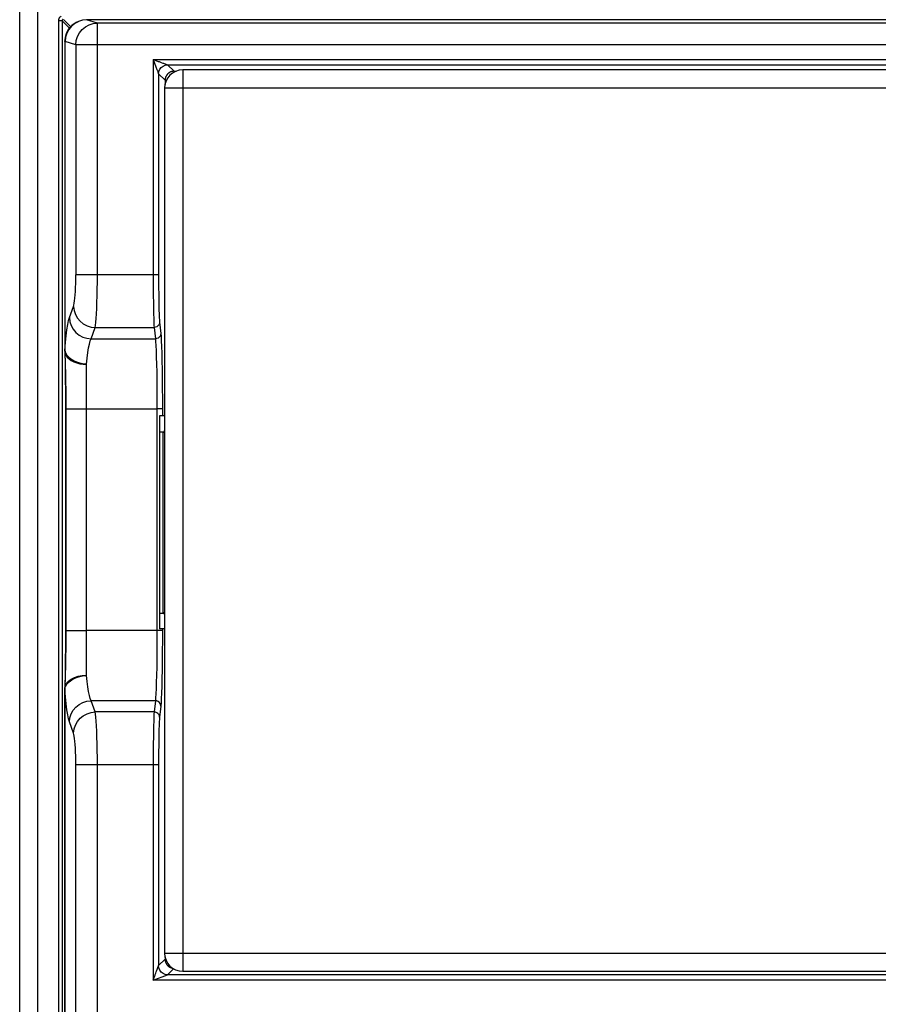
# Model space of a CAD drawing. Extents: x -840 to -217, y -121 to 557.
# Tile 44 of 145: x -632 to -584, y 188 to 242. Entities that reach past the tile are written whole.
import ezdxf

# ---------------------------------------------------------------- set-up
doc = ezdxf.new("R2010")
doc.units = 0
doc.header["$LTSCALE"] = 23.1
doc.layers.add('R912005577_AM_0', color=7, linetype='CONTINUOUS')

msp = doc.modelspace()

# ---------------------------------------------------------------- linework, layer by layer
at = {"layer": 'R912005577_AM_0', "color": 7}
for p, q in [((-630.637, 137.384), (-630.637, 322.384)), ((-631.637, 138.384), (-631.637, 321.384)), ((-629.494, 242.161), (-629.494, 157.614)), ((-629.294, 242.161), (-629.494, 242.161)), ((-629.294, 242.161), (-629.294, 157.614)), ((-628.881, 241.748), (-629.294, 242.161)), ((-628.807, 241.834), (-629.215, 242.242)), ((-628.372, 242.129), (-628.381, 242.126)), ((-627.336, 242.035), (-627.934, 242.214)), ((-540.341, 242.214), (-627.934, 242.214)), ((-627.336, 228.085), (-627.336, 242.035)), ((-540.939, 242.035), (-627.336, 242.035)), ((-629.124, 241.186), (-629.137, 241.011)), ((-629.086, 241.358), (-629.124, 241.186)), ((-629.137, 241.012), (-629.137, 223.852)), ((-629.132, 241.011), (-629.137, 241.011)), ((-629.126, 241.014), (-629.132, 241.011)), ((-629.132, 241.011), (-629.132, 223.9)), ((-628.531, 240.836), (-629.126, 241.014)), ((-628.531, 240.836), (-628.531, 228.085)), ((-539.743, 240.836), (-628.531, 240.836)), ((-624.246, 240.023), (-624.246, 228.085)), ((-624.246, 240.023), (-624.095, 239.62)), ((-624.246, 240.023), (-544.028, 240.023)), ((-624.095, 239.967), (-623.96, 239.916)), ((-624.095, 239.62), (-624.034, 239.459)), ((-623.808, 239.859), (-623.711, 239.823)), ((-623.711, 239.823), (-623.682, 239.812)), ((-623.446, 239.723), (-623.087, 239.364)), ((-623.446, 239.723), (-544.828, 239.723)), ((-623.979, 239.312), (-623.972, 239.293)), ((-623.972, 239.293), (-623.949, 239.232)), ((-623.946, 239.223), (-623.946, 228.085)), ((-623.946, 239.223), (-623.587, 238.864)), ((-623.087, 239.364), (-622.979, 239.364)), ((-622.611, 239.438), (-622.611, 189.491)), ((-545.664, 239.438), (-622.611, 239.438)), ((-623.611, 238.438), (-623.611, 219.794)), ((-544.664, 238.438), (-623.611, 238.438)), ((-623.587, 238.864), (-623.587, 238.641)), ((-623.946, 228.085), (-628.531, 228.085)), ((-628.881, 225.712), (-628.652, 226.334)), ((-623.892, 225.458), (-623.823, 224.837)), ((-627.686, 224.545), (-627.457, 225.166)), ((-627.457, 225.166), (-624.192, 225.166)), ((-624.192, 225.166), (-624.123, 224.545)), ((-629.132, 223.9), (-629.098, 224.33)), ((-627.686, 224.545), (-624.123, 224.545)), ((-629.132, 223.625), (-629.129, 223.536)), ((-629.129, 223.536), (-629.125, 223.38)), ((-629.127, 223.232), (-629.124, 223.093)), ((-629.125, 223.38), (-629.12, 223.197)), ((-628.903, 223.499), (-628.754, 223.388)), ((-627.937, 205.889), (-627.937, 223.14)), ((-629.105, 220.653), (-629.105, 208.376)), ((-629.083, 220.653), (-629.105, 220.653)), ((-629.083, 220.653), (-629.083, 208.376)), ((-629.083, 220.653), (-627.937, 220.653)), ((-627.937, 220.653), (-624.037, 220.653)), ((-624.037, 220.653), (-624.037, 208.376)), ((-623.737, 220.653), (-624.037, 220.653)), ((-623.737, 220.653), (-623.737, 220.264)), ((-623.887, 220.264), (-623.887, 208.464)), ((-623.611, 220.264), (-623.887, 220.264)), ((-623.61, 219.956), (-623.611, 219.794)), ((-623.887, 219.39), (-623.637, 219.391)), ((-623.715, 219.364), (-623.715, 209.364)), ((-623.715, 219.364), (-623.611, 219.364)), ((-623.637, 219.466), (-623.637, 219.364)), ((-623.887, 209.338), (-623.637, 209.338)), ((-623.611, 209.364), (-623.715, 209.364)), ((-623.637, 209.364), (-623.637, 209.263)), ((-623.611, 208.464), (-623.887, 208.464)), ((-623.737, 208.464), (-623.737, 208.376)), ((-629.083, 208.376), (-629.105, 208.376)), ((-629.083, 208.376), (-627.937, 208.376)), ((-624.037, 208.376), (-627.937, 208.376)), ((-623.737, 208.376), (-624.037, 208.376)), ((-623.737, 208.376), (-623.738, 207.8)), ((-623.611, 207.943), (-623.611, 190.491)), ((-629.125, 205.882), (-629.128, 205.732)), ((-629.123, 206.048), (-629.125, 205.882)), ((-629.137, 205.174), (-629.137, 205.13)), ((-629.133, 205.421), (-629.136, 205.27)), ((-629.137, 205.13), (-629.137, 157.664)), ((-629.132, 157.664), (-629.132, 205.128)), ((-627.457, 203.862), (-627.686, 204.484)), ((-624.123, 204.484), (-627.686, 204.484)), ((-624.123, 204.484), (-624.192, 203.862)), ((-623.823, 204.192), (-623.892, 203.57)), ((-624.192, 203.862), (-627.457, 203.862)), ((-628.652, 202.695), (-628.881, 203.316)), ((-628.531, 159.464), (-628.531, 200.943)), ((-628.531, 200.943), (-623.946, 200.943)), ((-627.336, 159.464), (-627.336, 200.943)), ((-624.246, 200.943), (-624.246, 189.005)), ((-623.946, 200.943), (-623.946, 189.805)), ((-623.611, 190.491), (-544.664, 190.491)), ((-623.946, 189.805), (-623.587, 190.164)), ((-623.587, 190.291), (-623.587, 190.164)), ((-624.1, 189.394), (-624.075, 189.461)), ((-624.075, 189.461), (-624.063, 189.493)), ((-623.982, 189.709), (-623.962, 189.763)), ((-623.446, 189.305), (-623.119, 189.633)), ((-622.611, 189.491), (-545.664, 189.491)), ((-624.246, 189.005), (-623.446, 189.305)), ((-544.028, 189.005), (-624.246, 189.005)), ((-544.828, 189.305), (-623.446, 189.305))]:
    msp.add_line(p, q, dxfattribs=at)
for points in [[(-629.339, 242.412), (-629.379, 242.388), (-629.414, 242.357), (-629.446, 242.318), (-629.471, 242.272), (-629.487, 242.22), (-629.494, 242.161)], [(-629.25, 242.233), (-629.261, 242.226), (-629.271, 242.217), (-629.28, 242.206), (-629.288, 242.193), (-629.292, 242.178), (-629.294, 242.161)], [(-629.132, 241.011), (-629.109, 241.246), (-629.042, 241.471), (-628.931, 241.679), (-628.783, 241.861), (-628.601, 242.01), (-628.383, 242.125)], [(-628.372, 242.129), (-628.595, 242.012), (-628.776, 241.863), (-628.924, 241.681), (-629.035, 241.474), (-629.103, 241.248), (-629.126, 241.014)], [(-628.383, 242.125), (-628.507, 242.067), (-628.627, 241.993), (-628.743, 241.9), (-628.85, 241.79), (-628.945, 241.662), (-629.025, 241.517), (-629.086, 241.358)], [(-628.531, 240.836), (-628.509, 241.066), (-628.442, 241.289), (-628.332, 241.497), (-628.183, 241.68), (-628.002, 241.831), (-627.795, 241.943), (-627.57, 242.012), (-627.336, 242.035)], [(-627.934, 242.214), (-628.165, 242.191), (-628.372, 242.129)], [(-624.246, 240.023), (-624.194, 240.004), (-624.095, 239.967)], [(-623.96, 239.916), (-623.919, 239.9), (-623.88, 239.886), (-623.843, 239.872), (-623.808, 239.859)], [(-623.946, 239.223), (-623.929, 239.353), (-623.879, 239.473), (-623.8, 239.577), (-623.696, 239.656), (-623.576, 239.706), (-623.446, 239.723)], [(-623.682, 239.812), (-623.455, 239.726), (-623.449, 239.724), (-623.446, 239.723)], [(-624.034, 239.459), (-624.024, 239.43), (-624.014, 239.404)], [(-624.014, 239.404), (-623.995, 239.354), (-623.979, 239.312)], [(-623.949, 239.232), (-623.947, 239.226), (-623.946, 239.223)], [(-628.652, 226.334), (-628.632, 226.406), (-628.613, 226.507), (-628.595, 226.637), (-628.579, 226.792), (-628.565, 226.971), (-628.553, 227.169), (-628.544, 227.384), (-628.537, 227.611), (-628.533, 227.844), (-628.531, 228.085)], [(-627.457, 225.166), (-627.437, 225.285), (-627.418, 225.454), (-627.4, 225.67), (-627.384, 225.928), (-627.37, 226.226), (-627.358, 226.556), (-627.348, 226.914), (-627.341, 227.293), (-627.337, 227.685), (-627.336, 228.085)], [(-624.246, 228.085), (-624.245, 227.685), (-624.244, 227.292), (-624.24, 226.914), (-624.236, 226.556), (-624.231, 226.225), (-624.225, 225.928), (-624.217, 225.669), (-624.209, 225.454), (-624.201, 225.285), (-624.192, 225.166)], [(-623.946, 228.085), (-623.946, 227.724), (-623.944, 227.374), (-623.941, 227.033), (-623.936, 226.711), (-623.931, 226.413), (-623.925, 226.145), (-623.917, 225.912), (-623.909, 225.717), (-623.901, 225.567), (-623.892, 225.458)], [(-628.652, 226.334), (-628.625, 226.109), (-628.555, 225.893), (-628.443, 225.693), (-628.294, 225.517), (-628.114, 225.371), (-627.909, 225.262), (-627.687, 225.193), (-627.457, 225.166)], [(-629.098, 224.33), (-629.061, 224.711), (-629.02, 225.045), (-628.976, 225.326), (-628.93, 225.548), (-628.881, 225.712)], [(-628.881, 225.712), (-628.854, 225.487), (-628.784, 225.271), (-628.672, 225.071), (-628.523, 224.895), (-628.343, 224.75), (-628.138, 224.64), (-627.916, 224.571), (-627.686, 224.545)], [(-623.892, 225.458), (-623.902, 225.383), (-623.933, 225.313), (-623.98, 225.253), (-624.042, 225.206), (-624.114, 225.177), (-624.192, 225.166)], [(-623.823, 224.837), (-623.834, 224.761), (-623.864, 224.691), (-623.912, 224.631), (-623.974, 224.584), (-624.046, 224.555), (-624.123, 224.545)], [(-623.823, 224.837), (-623.809, 224.665), (-623.795, 224.425), (-623.783, 224.115), (-623.771, 223.744), (-623.761, 223.317), (-623.752, 222.842), (-623.746, 222.327), (-623.741, 221.784), (-623.738, 221.227), (-623.737, 220.653)], [(-627.937, 223.14), (-627.903, 223.476), (-627.865, 223.775), (-627.824, 224.032), (-627.78, 224.248), (-627.734, 224.419), (-627.686, 224.545)], [(-624.123, 224.545), (-624.109, 224.387), (-624.095, 224.162), (-624.082, 223.874), (-624.071, 223.529), (-624.061, 223.133), (-624.052, 222.692), (-624.046, 222.214), (-624.041, 221.709), (-624.038, 221.185), (-624.037, 220.653)], [(-629.137, 223.864), (-629.137, 223.875), (-629.136, 223.884), (-629.134, 223.893), (-629.132, 223.901)], [(-629.137, 223.858), (-629.137, 223.834), (-629.136, 223.802), (-629.136, 223.76), (-629.134, 223.714), (-629.133, 223.67), (-629.132, 223.625)], [(-629.137, 223.858), (-629.12, 223.743), (-629.075, 223.631), (-629.001, 223.525), (-628.902, 223.427), (-628.78, 223.34), (-628.637, 223.265), (-628.478, 223.205), (-628.305, 223.162), (-628.123, 223.135), (-627.937, 223.126)], [(-629.137, 223.852), (-629.137, 223.833), (-629.136, 223.805), (-629.136, 223.768), (-629.135, 223.727), (-629.127, 223.232)], [(-629.132, 223.901), (-629.095, 223.76), (-629.018, 223.625), (-628.903, 223.499)], [(-629.12, 223.197), (-629.116, 223.056), (-629.114, 222.979), (-629.112, 222.898), (-629.109, 222.811), (-629.107, 222.718), (-629.105, 222.62), (-629.103, 222.514), (-629.1, 222.402), (-629.098, 222.281), (-629.096, 222.152), (-629.093, 222.014), (-629.091, 221.865), (-629.089, 221.708), (-629.087, 221.545), (-629.086, 221.377), (-629.084, 221.206), (-629.083, 221.029), (-629.083, 220.845), (-629.083, 220.653)], [(-628.754, 223.388), (-628.576, 223.294), (-628.376, 223.222), (-628.16, 223.174), (-627.936, 223.151)], [(-629.124, 223.093), (-629.122, 222.935), (-629.121, 222.849), (-629.119, 222.756), (-629.118, 222.657), (-629.117, 222.551), (-629.115, 222.437), (-629.114, 222.315), (-629.113, 222.184), (-629.111, 222.044), (-629.11, 221.892), (-629.109, 221.732), (-629.108, 221.566), (-629.107, 221.394), (-629.106, 221.219), (-629.106, 221.038), (-629.105, 220.849), (-629.105, 220.653)], [(-623.611, 219.794), (-623.611, 218.782), (-623.611, 217.734), (-623.611, 216.648), (-623.611, 215.527), (-623.61, 214.369), (-623.611, 213.175), (-623.611, 211.945), (-623.611, 210.668), (-623.611, 209.332), (-623.611, 207.943)], [(-629.105, 208.376), (-629.105, 208.179), (-629.106, 207.991), (-629.106, 207.812), (-629.107, 207.641), (-629.108, 207.477), (-629.109, 207.321), (-629.11, 207.173), (-629.111, 207.032), (-629.112, 206.899), (-629.113, 206.772), (-629.115, 206.652), (-629.116, 206.538), (-629.117, 206.43), (-629.119, 206.327), (-629.12, 206.23), (-629.121, 206.137), (-629.123, 206.048)], [(-629.083, 208.376), (-629.083, 208.188), (-629.083, 208.007), (-629.084, 207.835), (-629.085, 207.67), (-629.087, 207.513), (-629.089, 207.363), (-629.09, 207.219), (-629.092, 207.083), (-629.094, 206.953), (-629.096, 206.829), (-629.099, 206.712), (-629.101, 206.6), (-629.103, 206.493), (-629.105, 206.392), (-629.108, 206.295), (-629.11, 206.202), (-629.112, 206.114), (-629.114, 206.029), (-629.116, 205.947)], [(-624.037, 208.376), (-624.038, 207.842), (-624.041, 207.318), (-624.046, 206.813), (-624.052, 206.336), (-624.061, 205.895), (-624.071, 205.499), (-624.083, 205.154), (-624.095, 204.867), (-624.109, 204.642), (-624.123, 204.484)], [(-623.738, 207.8), (-623.741, 207.243), (-623.746, 206.7), (-623.752, 206.185), (-623.761, 205.711), (-623.771, 205.284), (-623.783, 204.913), (-623.795, 204.603), (-623.809, 204.364), (-623.823, 204.192)], [(-629.128, 205.732), (-629.131, 205.533), (-629.133, 205.421)], [(-629.132, 205.128), (-629.095, 205.268), (-629.018, 205.404), (-628.903, 205.529), (-628.754, 205.641), (-628.576, 205.733), (-628.376, 205.806), (-628.16, 205.861), (-627.937, 205.89)], [(-629.116, 205.947), (-629.121, 205.794), (-629.123, 205.723), (-629.125, 205.654), (-629.127, 205.589)], [(-628.781, 205.688), (-628.6, 205.779), (-628.394, 205.847), (-628.17, 205.889), (-627.937, 205.903)], [(-627.686, 204.484), (-627.734, 204.61), (-627.78, 204.781), (-627.824, 204.997), (-627.865, 205.254), (-627.903, 205.553), (-627.937, 205.889)], [(-629.137, 205.171), (-629.112, 205.313), (-629.042, 205.45)], [(-629.134, 205.308), (-629.137, 205.211), (-629.137, 205.171)], [(-629.136, 205.27), (-629.136, 205.221), (-629.137, 205.174)], [(-629.136, 205.144), (-629.137, 205.153), (-629.137, 205.163)], [(-629.127, 205.589), (-629.13, 205.47), (-629.132, 205.416), (-629.133, 205.363), (-629.134, 205.308)], [(-629.042, 205.45), (-628.931, 205.577), (-628.781, 205.688)], [(-629.132, 205.128), (-629.134, 205.136), (-629.136, 205.144)], [(-628.881, 203.316), (-628.93, 203.481), (-628.976, 203.703), (-629.02, 203.984), (-629.061, 204.318), (-629.098, 204.698), (-629.132, 205.128)], [(-628.881, 203.316), (-628.854, 203.541), (-628.784, 203.758), (-628.672, 203.958), (-628.523, 204.134), (-628.343, 204.279), (-628.138, 204.388), (-627.916, 204.457), (-627.686, 204.484)], [(-623.823, 204.192), (-623.834, 204.267), (-623.864, 204.337), (-623.912, 204.398), (-623.974, 204.444), (-624.046, 204.474), (-624.123, 204.484)], [(-628.652, 202.695), (-628.625, 202.92), (-628.555, 203.136), (-628.443, 203.336), (-628.294, 203.512), (-628.114, 203.657), (-627.909, 203.767), (-627.687, 203.836), (-627.457, 203.862)], [(-627.336, 200.943), (-627.337, 201.343), (-627.341, 201.736), (-627.348, 202.115), (-627.358, 202.472), (-627.37, 202.803), (-627.384, 203.1), (-627.4, 203.359), (-627.418, 203.575), (-627.437, 203.744), (-627.457, 203.862)], [(-624.192, 203.862), (-624.201, 203.744), (-624.209, 203.575), (-624.217, 203.359), (-624.225, 203.101), (-624.231, 202.803), (-624.236, 202.473), (-624.24, 202.115), (-624.244, 201.736), (-624.245, 201.343), (-624.246, 200.943)], [(-623.892, 203.57), (-623.902, 203.646), (-623.933, 203.716), (-623.98, 203.776), (-624.042, 203.822), (-624.114, 203.852), (-624.192, 203.862)], [(-623.892, 203.57), (-623.901, 203.462), (-623.909, 203.311), (-623.917, 203.117), (-623.925, 202.884), (-623.931, 202.615), (-623.936, 202.318), (-623.941, 201.995), (-623.944, 201.654), (-623.946, 201.305), (-623.946, 200.943)], [(-628.531, 200.943), (-628.533, 201.184), (-628.537, 201.417), (-628.544, 201.644), (-628.553, 201.859), (-628.565, 202.058), (-628.579, 202.237), (-628.595, 202.392), (-628.613, 202.522), (-628.632, 202.622), (-628.652, 202.695)], [(-624.191, 189.153), (-624.158, 189.242), (-624.142, 189.282), (-624.128, 189.321), (-624.1, 189.394)], [(-624.063, 189.493), (-624.04, 189.554), (-624.029, 189.584), (-623.982, 189.709)], [(-623.962, 189.763), (-623.949, 189.797), (-623.947, 189.802), (-623.946, 189.805)], [(-623.446, 189.305), (-623.576, 189.322), (-623.696, 189.372), (-623.8, 189.452), (-623.879, 189.555), (-623.929, 189.676), (-623.946, 189.805)], [(-624.246, 189.005), (-624.227, 189.057), (-624.191, 189.153)]]:
    msp.add_lwpolyline(points, dxfattribs=at)
for points in [[(-623.087, 239.364, 0), (-623.094, 239.364, 0), (-623.1, 239.364, 0), (-623.106, 239.364, 0), (-623.112, 239.364, 0), (-623.118, 239.363, 0), (-623.124, 239.363, 0), (-623.13, 239.362, 0), (-623.136, 239.362, 0), (-623.143, 239.361, 0), (-623.149, 239.361, 0), (-623.155, 239.36, 0), (-623.161, 239.359, 0), (-623.167, 239.358, 0), (-623.173, 239.357, 0), (-623.179, 239.356, 0), (-623.185, 239.355, 0), (-623.191, 239.353, 0), (-623.197, 239.352, 0), (-623.203, 239.351, 0), (-623.209, 239.349, 0), (-623.215, 239.348, 0), (-623.221, 239.346, 0), (-623.227, 239.345, 0), (-623.233, 239.343, 0), (-623.238, 239.341, 0), (-623.244, 239.339, 0), (-623.25, 239.337, 0), (-623.256, 239.335, 0), (-623.262, 239.333, 0), (-623.267, 239.331, 0), (-623.273, 239.329, 0), (-623.279, 239.326, 0), (-623.284, 239.324, 0), (-623.29, 239.321, 0), (-623.296, 239.319, 0), (-623.301, 239.316, 0), (-623.307, 239.314, 0), (-623.312, 239.311, 0), (-623.318, 239.308, 0), (-623.323, 239.305, 0), (-623.328, 239.302, 0), (-623.334, 239.299, 0), (-623.339, 239.296, 0), (-623.344, 239.293, 0), (-623.35, 239.29, 0), (-623.355, 239.287, 0), (-623.36, 239.283, 0), (-623.365, 239.28, 0), (-623.37, 239.277, 0), (-623.375, 239.273, 0), (-623.38, 239.27, 0), (-623.385, 239.266, 0), (-623.39, 239.262, 0), (-623.395, 239.259, 0), (-623.4, 239.255, 0), (-623.405, 239.251, 0), (-623.409, 239.247, 0), (-623.414, 239.243, 0), (-623.419, 239.239, 0), (-623.423, 239.235, 0), (-623.428, 239.231, 0), (-623.432, 239.227, 0), (-623.437, 239.222, 0), (-623.441, 239.218, 0), (-623.445, 239.214, 0), (-623.449, 239.209, 0), (-623.454, 239.205, 0), (-623.458, 239.2, 0), (-623.462, 239.196, 0), (-623.466, 239.191, 0), (-623.47, 239.186, 0), (-623.474, 239.182, 0), (-623.478, 239.177, 0), (-623.481, 239.172, 0), (-623.485, 239.167, 0), (-623.489, 239.162, 0), (-623.493, 239.157, 0), (-623.496, 239.152, 0), (-623.5, 239.147, 0), (-623.503, 239.142, 0), (-623.506, 239.137, 0), (-623.51, 239.132, 0), (-623.513, 239.127, 0), (-623.516, 239.121, 0), (-623.519, 239.116, 0), (-623.522, 239.111, 0), (-623.525, 239.106, 0), (-623.528, 239.1, 0), (-623.531, 239.095, 0), (-623.534, 239.089, 0), (-623.537, 239.084, 0), (-623.539, 239.078, 0), (-623.542, 239.073, 0), (-623.544, 239.067, 0), (-623.547, 239.061, 0), (-623.549, 239.056, 0), (-623.552, 239.05, 0), (-623.554, 239.044, 0), (-623.556, 239.039, 0), (-623.558, 239.033, 0), (-623.56, 239.027, 0), (-623.562, 239.021, 0), (-623.564, 239.015, 0), (-623.566, 239.01, 0), (-623.567, 239.004, 0), (-623.569, 238.998, 0), (-623.571, 238.992, 0), (-623.572, 238.986, 0), (-623.574, 238.98, 0), (-623.575, 238.974, 0), (-623.576, 238.968, 0), (-623.578, 238.962, 0), (-623.579, 238.956, 0), (-623.58, 238.95, 0), (-623.581, 238.944, 0), (-623.582, 238.938, 0), (-623.583, 238.932, 0), (-623.584, 238.926, 0), (-623.584, 238.92, 0), (-623.585, 238.913, 0), (-623.585, 238.907, 0), (-623.586, 238.901, 0), (-623.586, 238.895, 0), (-623.587, 238.889, 0), (-623.587, 238.883, 0), (-623.587, 238.877, 0), (-623.587, 238.871, 0), (-623.587, 238.864, 0)], [(-623.587, 190.164, 0), (-623.587, 190.159, 0), (-623.587, 190.153, 0), (-623.587, 190.148, 0), (-623.587, 190.143, 0), (-623.587, 190.137, 0), (-623.586, 190.132, 0), (-623.586, 190.127, 0), (-623.585, 190.121, 0), (-623.585, 190.116, 0), (-623.584, 190.111, 0), (-623.584, 190.105, 0), (-623.583, 190.1, 0), (-623.582, 190.095, 0), (-623.582, 190.089, 0), (-623.581, 190.084, 0), (-623.58, 190.079, 0), (-623.579, 190.073, 0), (-623.578, 190.068, 0), (-623.577, 190.063, 0), (-623.576, 190.058, 0), (-623.575, 190.052, 0), (-623.573, 190.047, 0), (-623.572, 190.042, 0), (-623.571, 190.037, 0), (-623.569, 190.032, 0), (-623.568, 190.026, 0), (-623.566, 190.021, 0), (-623.565, 190.016, 0), (-623.563, 190.011, 0), (-623.562, 190.006, 0), (-623.56, 190.001, 0), (-623.558, 189.996, 0), (-623.556, 189.991, 0), (-623.554, 189.986, 0), (-623.552, 189.981, 0), (-623.55, 189.976, 0), (-623.548, 189.971, 0), (-623.546, 189.966, 0), (-623.544, 189.961, 0), (-623.542, 189.956, 0), (-623.54, 189.951, 0), (-623.537, 189.946, 0), (-623.535, 189.941, 0), (-623.532, 189.937, 0), (-623.53, 189.932, 0), (-623.527, 189.927, 0), (-623.525, 189.922, 0), (-623.522, 189.918, 0), (-623.52, 189.913, 0), (-623.517, 189.908, 0), (-623.514, 189.904, 0), (-623.511, 189.899, 0), (-623.508, 189.895, 0), (-623.506, 189.89, 0), (-623.503, 189.886, 0), (-623.5, 189.881, 0), (-623.496, 189.877, 0), (-623.493, 189.872, 0), (-623.49, 189.868, 0), (-623.487, 189.864, 0), (-623.484, 189.86, 0), (-623.48, 189.855, 0), (-623.477, 189.851, 0), (-623.474, 189.847, 0), (-623.47, 189.843, 0), (-623.467, 189.839, 0), (-623.463, 189.835, 0), (-623.46, 189.831, 0), (-623.456, 189.827, 0), (-623.453, 189.823, 0), (-623.449, 189.819, 0), (-623.445, 189.815, 0), (-623.441, 189.811, 0), (-623.438, 189.807, 0), (-623.434, 189.804, 0), (-623.43, 189.8, 0), (-623.426, 189.796, 0), (-623.422, 189.793, 0), (-623.418, 189.789, 0), (-623.414, 189.786, 0), (-623.41, 189.782, 0), (-623.406, 189.779, 0), (-623.401, 189.775, 0), (-623.397, 189.772, 0), (-623.393, 189.769, 0), (-623.389, 189.765, 0), (-623.384, 189.762, 0), (-623.38, 189.759, 0), (-623.376, 189.756, 0), (-623.371, 189.753, 0), (-623.367, 189.75, 0), (-623.362, 189.747, 0), (-623.358, 189.744, 0), (-623.353, 189.741, 0), (-623.349, 189.738, 0), (-623.344, 189.735, 0), (-623.34, 189.733, 0), (-623.335, 189.73, 0), (-623.33, 189.727, 0), (-623.326, 189.725, 0), (-623.321, 189.722, 0), (-623.316, 189.72, 0), (-623.311, 189.717, 0), (-623.306, 189.715, 0), (-623.302, 189.713, 0), (-623.297, 189.71, 0), (-623.292, 189.708, 0), (-623.287, 189.706, 0), (-623.282, 189.704, 0), (-623.277, 189.702, 0), (-623.272, 189.7, 0), (-623.267, 189.698, 0), (-623.262, 189.696, 0), (-623.257, 189.694, 0), (-623.252, 189.692, 0), (-623.247, 189.69, 0), (-623.242, 189.689, 0), (-623.237, 189.687, 0), (-623.232, 189.686, 0), (-623.226, 189.684, 0), (-623.221, 189.683, 0), (-623.216, 189.681, 0), (-623.211, 189.68, 0), (-623.206, 189.678, 0), (-623.2, 189.677, 0), (-623.195, 189.676, 0), (-623.19, 189.675, 0), (-623.185, 189.674, 0)]]:
    msp.add_polyline3d(points, dxfattribs=at)
for centre, start, end in [((-622.611, 238.438), 90.0196, 179.9804), ((-622.611, 190.491), 180, 270)]:
    msp.add_arc(centre, 1, start, end, dxfattribs=at)

doc.saveas('drawing.dxf')
